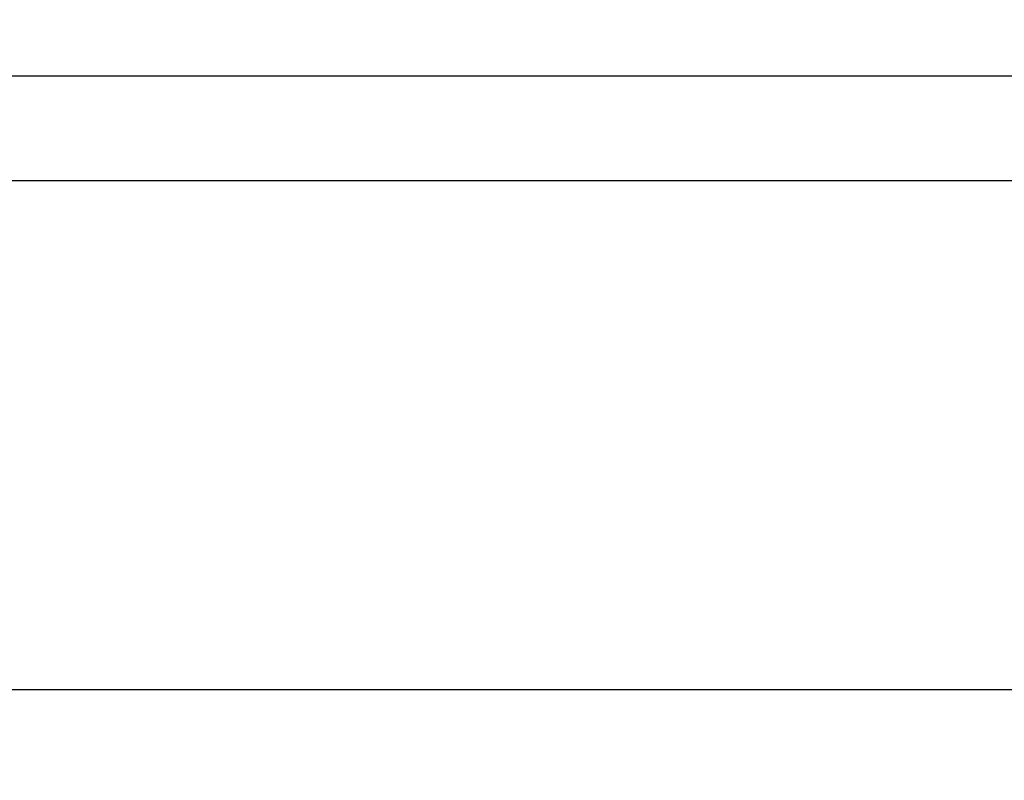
# Model space of a CAD drawing. Header units: millimetres. Extents: x 22865 to 60762, y -18816 to 15611.
# Tile 171 of 256: x 25870.08 to 25876.66, y 9860.45 to 9865.53. Entities that reach past the tile are written whole.
import ezdxf

# ---------------------------------------------------------------- set-up
doc = ezdxf.new("R2010")
doc.units = ezdxf.units.MM
for name, color, linetype in [('1', 7, 'Continuous'), ('bramy przemyslowe', 5, 'Continuous'), ('Z3068498_AF5_PBL82', 7, 'Continuous')]:
    doc.layers.add(name, color=color, linetype=linetype)
doc.layers.add('projekt', color=6, linetype='Continuous', lineweight=9)
doc.styles.add('1-100', font='simplex.shx', dxfattribs={"width": 0.8, "height": 15})
doc.dimstyles.new('1-100', dxfattribs={"dimscale": 0.5, "dimtxt": 100, "dimasz": 1, "dimexe": 0.18, "dimexo": 0.0625, "dimgap": 5, "dimtad": 1, "dimdec": 1, "dimzin": 0, "dimdsep": 46, "dimtxsty": '1-100', "dimblk1": 'K', "dimblk2": 'K', "dimsah": 1, "dimcen": 0.09, "dimse1": 1, "dimse2": 1, "dimadec": 0, "dimazin": 0, "dimtfac": 1, "dimtdec": 1, "dimtofl": 0, "dimtmove": 0, "dimatfit": 3, "dimldrblk": 'K', "dimfxl": 0, "dimtolj": 1, "dimtzin": 0, "dimarcsym": 0})

# ---------------------------------------------------------------- blocks, each defined once
blk = doc.blocks.new('Oben_Z3068498_AF5_PBL82__END', base_point=(2981.74, 4152.326))
at = {"layer": 'Z3068498_AF5_PBL82', "color": 2, "linetype": 'Continuous'}
for p, q in [((7053.454, 5585.113), (3260.551, 5585.113)), ((7053.454, 5578.113), (3260.551, 5578.113)), ((7053.454, 5544.113), (3260.551, 5544.113))]:
    blk.add_line(p, q, dxfattribs=at)
blk = doc.blocks.new('Waagerechte_Laufschiene', base_point=(2981.74, 4152.326))
at = {"layer": '1'}
blk.add_blockref('Oben_Z3068498_AF5_PBL82__END', (2981.74, 4152.326), dxfattribs=at)
blk = doc.blocks.new('brama przekroj h400cm')
at = {"layer": '1', "xscale": -1}
blk.add_blockref('Waagerechte_Laufschiene', (22925.012, 19286.364), dxfattribs=at)
blk = doc.blocks.new('K')
for p, q in [((0, -19.114), (0, 19.114)), ((-19.114, 0), (19.114, 0))]:
    blk.add_line(p, q)
blk.add_circle((0, 0), 2.016)
blk = doc.blocks.new('*D2030')
at = {"layer": 'projekt', "color": 0, "lineweight": -2, "ltscale": 0.2}
blk.add_line((27131.166, 11439.6662), (23567.166, 11439.6662), dxfattribs=at)
at = {"layer": 'projekt', "color": 0, "linetype": 'ByBlock', "lineweight": -2, "xscale": 0.5, "yscale": 0.5, "zscale": 0.5, "rotation": 180}
blk.add_blockref('K', (23566.666, 11439.6662), dxfattribs=at)
at = {"layer": 'projekt', "color": 0, "linetype": 'ByBlock', "lineweight": -2, "xscale": 0.5, "yscale": 0.5, "zscale": 0.5}
blk.add_blockref('K', (27131.666, 11439.6662), dxfattribs=at)
at = {"layer": 'projekt', "color": 0, "ltscale": 0.2, "insert": (25349.166, 11449.6662), "char_height": 15, "attachment_point": 5, "style": '1-100'}
blk.add_mtext('\\A1;3565.0', dxfattribs=at)

msp = doc.modelspace()

# ---------------------------------------------------------------- block references
at = {"layer": 'bramy przemyslowe', "color": 0, "xscale": 0.1, "yscale": 0.1, "zscale": 0.1}
msp.add_blockref('brama przekroj h400cm', (23947.2602, 7793.243), dxfattribs=at)

# ---------------------------------------------------------------- dimensions: what is measured, and where the dimension line sits
at = {"layer": 'projekt', "color": 5, "ltscale": 0.2}
dim = msp.add_linear_dim(base=(23566.666, 11439.6662), p1=(27131.666, 6344.0632), p2=(23566.666, 6344.0632), dimstyle='1-100', dxfattribs=at)
dim.commit()
dim.dimension.update_dxf_attribs({"geometry": '*D2030', "text_midpoint": (25349.166, 11449.6662)})

doc.saveas('drawing.dxf')
